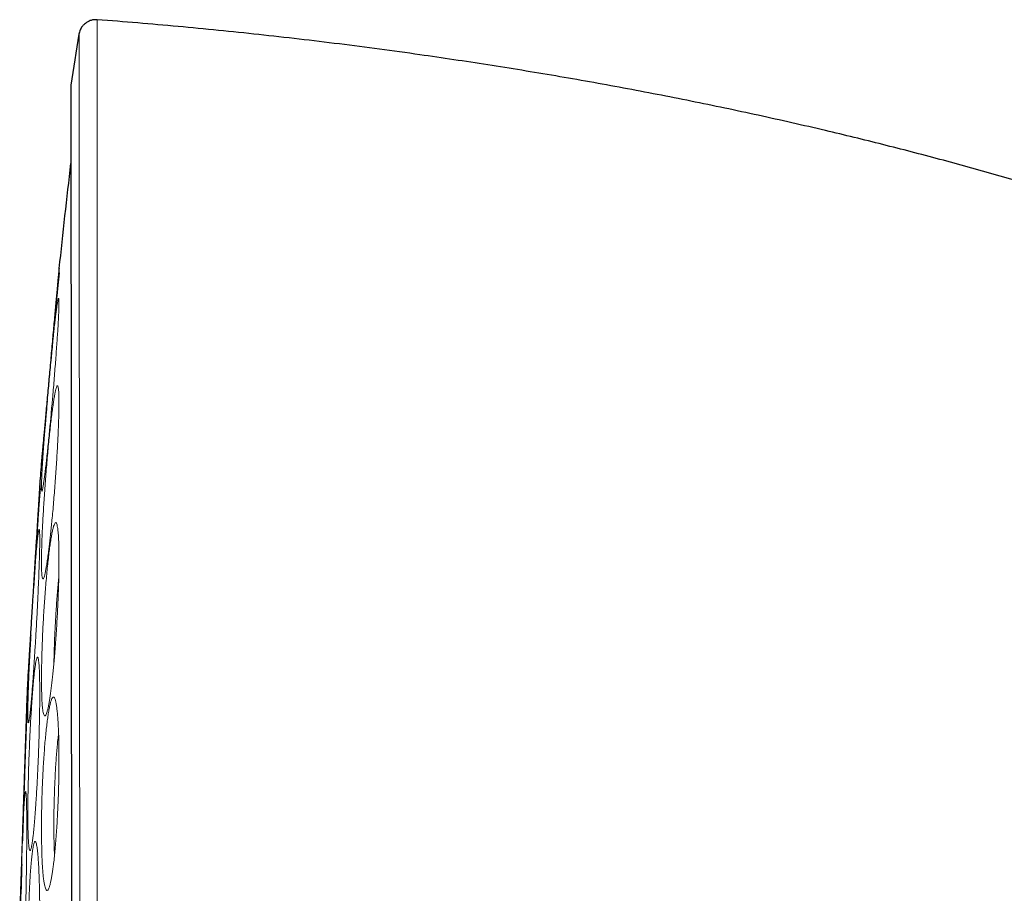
# Model space of a CAD drawing. Header units: millimetres. Extents: x 8 to 1329, y 12 to 1074.
# Tile 72 of 256: x 329 to 346, y 952 to 967. Entities that reach past the tile are written whole.
import ezdxf

# ---------------------------------------------------------------- set-up
doc = ezdxf.new("R2010")
doc.units = ezdxf.units.MM

msp = doc.modelspace()

# ---------------------------------------------------------------- linework, layer by layer
at = {"color": 7, "linetype": 'Continuous', "lineweight": 30}
msp.add_line((328.665, 951.77), (328.665, 951.77), dxfattribs=at)
for centre, radius, start, end in [((438.29, 949.202), 110.01, 170.83891, 171.30771), ((458.639, 949.202), 130, 173.25572, 174.06721), ((458.639, 949.202), 130, 175.5505, 175.72685), ((458.639, 949.202), 130, 177.21055, 177.38389), ((458.639, 949.202), 130, 178.86799, 179.21585)]:
    msp.add_arc(centre, radius, start, end, dxfattribs=at)
for points, knots in [([(330.002, 966.968), (329.98, 966.968), (329.939, 966.969), (329.884, 966.955), (329.843, 966.937), (329.809, 966.916), (329.774, 966.889), (329.736, 966.848), (329.701, 966.789), (329.689, 966.742), (329.683, 966.717)], [0, 0, 0, 0, 0.151406, 0.279536, 0.378901, 0.451878, 0.545501, 0.67098, 0.824892, 1, 1, 1, 1]), ([(362.039, 923.291), (362.041, 924.067), (362.046, 925.62), (362.081, 927.948), (362.137, 930.275), (362.218, 932.602), (362.315, 934.721), (362.419, 936.632), (362.525, 938.336), (362.63, 939.806), (362.723, 941.042), (362.794, 942.046), (362.856, 943.051), (362.897, 943.934), (362.92, 944.696), (362.93, 945.336), (362.928, 945.976), (362.914, 946.615), (362.886, 947.255), (362.843, 947.893), (362.782, 948.531), (362.707, 949.146), (362.616, 949.736), (362.513, 950.302), (362.393, 950.864), (362.255, 951.422), (362.1, 951.976), (361.925, 952.523), (361.74, 953.043), (361.549, 953.534), (361.353, 953.998), (361.143, 954.455), (360.92, 954.906), (360.683, 955.349), (360.431, 955.785), (360.167, 956.213), (359.894, 956.616), (359.616, 956.993), (359.333, 957.345), (359.035, 957.685), (358.723, 958.012), (358.397, 958.325), (358.059, 958.624), (357.702, 958.916), (357.326, 959.197), (356.933, 959.47), (356.533, 959.731), (356.126, 959.981), (355.713, 960.222), (355.216, 960.499), (354.632, 960.807), (353.96, 961.144), (353.267, 961.479), (352.552, 961.807), (351.814, 962.128), (351.07, 962.435), (350.321, 962.729), (349.498, 963.035), (348.599, 963.352), (347.624, 963.674), (346.643, 963.979), (345.658, 964.268), (344.668, 964.541), (343.675, 964.799), (342.622, 965.055), (341.509, 965.308), (340.337, 965.554), (339.161, 965.782), (337.982, 965.992), (336.8, 966.185), (335.545, 966.372), (334.216, 966.55), (332.814, 966.713), (331.409, 966.855), (330.471, 966.931), (330.002, 966.969)], [0, 0, 0, 0, 0.035125, 0.070248, 0.10537, 0.140493, 0.17562, 0.201379, 0.227131, 0.252874, 0.268051, 0.28324, 0.298431, 0.313615, 0.323273, 0.332926, 0.342576, 0.352224, 0.361875, 0.371532, 0.381201, 0.390871, 0.399551, 0.408226, 0.416898, 0.425568, 0.434237, 0.44291, 0.451585, 0.459177, 0.466767, 0.474357, 0.481945, 0.489532, 0.49712, 0.50471, 0.5123, 0.519114, 0.525928, 0.532742, 0.539557, 0.546371, 0.553186, 0.560001, 0.567217, 0.574429, 0.581637, 0.588844, 0.596054, 0.603267, 0.614607, 0.625947, 0.637279, 0.649418, 0.661555, 0.673694, 0.685835, 0.697978, 0.713469, 0.728962, 0.744453, 0.75994, 0.775425, 0.79091, 0.806397, 0.824467, 0.842538, 0.860609, 0.878678, 0.896746, 0.914814, 0.93611, 0.957407, 0.978704, 1, 1, 1, 1]), ([(329.543, 965.827), (329.543, 965.827), (329.543, 965.827), (329.543, 965.827), (329.543, 965.827), (329.543, 965.827), (329.543, 965.826), (329.543, 965.823), (329.543, 965.818), (329.543, 965.809), (329.543, 965.796), (329.543, 965.779), (329.543, 965.755), (329.543, 965.725), (329.543, 965.687), (329.543, 965.64), (329.542, 965.581), (329.542, 965.526), (329.542, 965.48), (329.542, 965.45), (329.542, 965.423), (329.542, 965.394), (329.542, 965.365), (329.542, 965.3), (329.542, 965.202), (329.541, 965.065), (329.541, 964.932), (329.541, 964.795), (329.541, 964.655), (329.541, 964.508), (329.541, 964.35), (329.542, 964.175), (329.542, 963.982), (329.542, 963.779), (329.543, 963.566), (329.543, 963.354), (329.543, 963.198), (329.543, 963.108), (329.543, 963.079), (329.543, 963.05), (329.543, 963.021), (329.544, 962.992), (329.544, 962.896), (329.544, 962.736), (329.544, 962.51), (329.545, 962.292), (329.545, 962.085), (329.545, 961.887), (329.546, 961.696), (329.546, 961.512), (329.546, 961.338), (329.546, 961.209), (329.546, 961.121), (329.546, 961.069), (329.546, 961.019), (329.546, 960.973), (329.546, 960.93), (329.547, 960.812), (329.547, 960.608), (329.547, 960.308), (329.547, 959.984), (329.547, 959.636), (329.547, 959.263), (329.548, 958.871), (329.548, 958.461), (329.548, 958.035), (329.549, 957.583), (329.549, 957.105), (329.549, 956.611), (329.549, 956.1), (329.55, 955.574), (329.55, 955.023), (329.55, 954.448), (329.551, 953.85), (329.551, 953.261), (329.551, 952.687), (329.552, 952.129), (329.552, 951.555), (329.552, 950.991), (329.553, 950.437), (329.553, 949.917), (329.553, 949.556), (329.553, 949.357), (329.553, 949.302), (329.554, 949.248), (329.554, 949.199), (329.554, 949.154), (329.554, 949.114), (329.554, 949.035), (329.554, 948.906), (329.554, 948.716), (329.554, 948.492), (329.554, 948.236), (329.554, 947.954), (329.554, 947.648), (329.554, 947.318), (329.554, 946.96), (329.554, 946.574), (329.554, 946.263), (329.554, 946.034), (329.554, 945.896), (329.554, 945.756), (329.554, 945.613), (329.554, 945.469), (329.554, 945.339), (329.555, 945.069), (329.555, 944.662), (329.555, 944.117), (329.555, 943.591), (329.555, 943.087), (329.555, 942.577), (329.556, 942.16), (329.556, 941.902), (329.556, 941.823), (329.556, 941.82), (329.556, 941.819), (329.556, 941.817), (329.556, 941.81), (329.556, 941.79), (329.556, 941.748), (329.556, 941.681), (329.556, 941.591), (329.556, 941.477), (329.556, 941.339), (329.557, 941.178), (329.557, 940.994), (329.557, 940.788), (329.557, 940.56), (329.558, 940.312), (329.558, 940.046), (329.558, 939.763), (329.558, 939.465), (329.559, 939.15), (329.559, 938.896), (329.559, 938.721), (329.559, 938.633), (329.56, 938.565), (329.56, 938.504), (329.56, 938.384), (329.56, 938.124), (329.56, 937.734), (329.561, 937.286), (329.561, 936.859), (329.561, 936.454), (329.561, 936.178), (329.561, 936.014), (329.561, 935.956), (329.561, 935.895), (329.561, 935.834), (329.561, 935.774), (329.561, 935.716), (329.561, 935.575), (329.561, 935.371), (329.561, 935.117), (329.561, 934.883), (329.561, 934.66), (329.561, 934.451), (329.561, 934.265), (329.561, 934.099), (329.561, 933.954), (329.561, 933.826), (329.561, 933.716), (329.561, 933.62), (329.561, 933.539), (329.561, 933.473), (329.561, 933.42), (329.561, 933.384), (329.561, 933.362), (329.561, 933.348), (329.561, 933.334), (329.561, 933.319), (329.561, 933.262), (329.561, 933.166), (329.562, 933.032), (329.562, 932.905), (329.562, 932.788), (329.562, 932.688), (329.562, 932.604), (329.563, 932.538), (329.563, 932.484), (329.563, 932.456), (329.563, 932.448), (329.564, 932.446), (329.564, 932.446), (329.564, 932.446), (329.564, 932.445), (329.564, 932.445), (329.564, 932.445)], [0, 0, 0, 0, 0.000052, 0.0005986, 0.0011466, 0.0016959, 0.0041391, 0.0070825, 0.0105258, 0.0144691, 0.0189122, 0.0238552, 0.0289619, 0.0345108, 0.0405018, 0.0469349, 0.05381, 0.0611269, 0.0643554, 0.0668166, 0.0692556, 0.0716724, 0.0740671, 0.0764396, 0.0873257, 0.0958004, 0.1039513, 0.1117786, 0.1192825, 0.1264632, 0.1340407, 0.1419979, 0.1503352, 0.1590528, 0.1670391, 0.1753205, 0.1828523, 0.1838555, 0.1848627, 0.1858739, 0.1868889, 0.1879079, 0.1889308, 0.196762, 0.2041145, 0.210988, 0.2173825, 0.2232975, 0.228733, 0.2342513, 0.2391676, 0.2434817, 0.2450118, 0.2464489, 0.247793, 0.2490442, 0.2502024, 0.2512676, 0.2586374, 0.266431, 0.2746484, 0.2832897, 0.2923552, 0.3018448, 0.3111809, 0.3208944, 0.3309854, 0.341454, 0.3523004, 0.36292, 0.3738787, 0.3851766, 0.3968137, 0.4087904, 0.4211066, 0.4317151, 0.4425634, 0.4536516, 0.4649799, 0.4751476, 0.4855013, 0.4947667, 0.4958157, 0.4968665, 0.4979192, 0.4989246, 0.4997011, 0.5004673, 0.5012233, 0.5042231, 0.5078524, 0.5121114, 0.517, 0.5225183, 0.5282848, 0.5346088, 0.5414901, 0.5489288, 0.556925, 0.5595532, 0.5622366, 0.564975, 0.5677685, 0.5706171, 0.5733753, 0.5754275, 0.5865206, 0.5974412, 0.6080249, 0.618272, 0.6281825, 0.6395566, 0.6444099, 0.6445506, 0.6445626, 0.6445837, 0.6446285, 0.6447312, 0.6449867, 0.6459284, 0.647362, 0.6492876, 0.6517053, 0.6546794, 0.6581661, 0.6621653, 0.6666771, 0.6717017, 0.6772393, 0.68329, 0.6897176, 0.6966383, 0.7040523, 0.7119598, 0.7148608, 0.7168587, 0.7183649, 0.7198714, 0.7213783, 0.7273013, 0.7393351, 0.7513891, 0.7630302, 0.7746891, 0.7863656, 0.7879049, 0.7898532, 0.7917847, 0.7936993, 0.795597, 0.7974778, 0.7993417, 0.8092907, 0.8177421, 0.8257861, 0.8345848, 0.8428382, 0.8505464, 0.8577094, 0.8643272, 0.8702961, 0.875739, 0.880656, 0.8850472, 0.8885277, 0.8915879, 0.8939331, 0.8946916, 0.895543, 0.8963945, 0.8972459, 0.8980973, 0.9067361, 0.9153755, 0.9256611, 0.9359477, 0.9462352, 0.9565237, 0.9668131, 0.9771036, 0.9906881, 0.9966663, 0.9973374, 0.9980084, 0.9986795, 0.9993505, 1, 1, 1, 1]), ([(329.544, 965.763), (329.544, 965.763), (329.543, 965.763), (329.543, 965.758), (329.543, 965.751), (329.543, 965.749)], [0, 0, 0, 0, 0.334464, 0.828281, 1, 1, 1, 1]), ([(329.544, 965.761), (329.544, 965.761), (329.544, 965.761), (329.543, 965.759), (329.543, 965.754), (329.543, 965.754)], [0, 0, 0, 0, 0.319386, 0.996428, 1, 1, 1, 1]), ([(329.336, 962.639), (329.336, 962.639), (329.336, 962.638), (329.334, 962.618), (329.331, 962.582), (329.326, 962.53), (329.32, 962.463), (329.312, 962.382), (329.304, 962.287), (329.294, 962.179), (329.283, 962.059), (329.271, 961.929), (329.259, 961.79), (329.245, 961.642), (329.231, 961.488), (329.217, 961.329), (329.202, 961.167), (329.187, 961.002), (329.172, 960.836), (329.157, 960.674), (329.143, 960.513), (329.128, 960.356), (329.115, 960.205), (329.102, 960.063), (329.089, 959.928), (329.078, 959.803), (329.068, 959.69), (329.059, 959.589), (329.051, 959.501), (329.044, 959.427), (329.038, 959.368), (329.034, 959.324), (329.032, 959.296), (329.031, 959.285), (329.031, 959.287), (329.031, 959.287)], [0, 0, 0, 0, 0.02372, 0.054942, 0.086066, 0.117304, 0.148744, 0.179911, 0.21103, 0.242432, 0.273864, 0.304983, 0.336055, 0.367648, 0.399073, 0.430114, 0.461067, 0.492854, 0.524193, 0.555139, 0.586095, 0.617854, 0.649041, 0.679966, 0.711198, 0.742597, 0.77366, 0.804731, 0.836149, 0.867285, 0.898312, 0.929655, 0.961053, 0.992434, 1, 1, 1, 1]), ([(329.342, 962.563), (329.342, 962.563), (329.341, 962.564), (329.339, 962.557), (329.335, 962.538), (329.33, 962.5), (329.323, 962.44), (329.315, 962.365), (329.307, 962.278), (329.298, 962.184), (329.288, 962.084), (329.279, 961.982), (329.269, 961.877), (329.26, 961.769), (329.248, 961.645), (329.236, 961.505), (329.221, 961.349), (329.208, 961.196), (329.198, 961.096), (329.194, 961.048)], [0, 0, 0, 0, 0.007537, 0.061235, 0.113564, 0.189462, 0.262288, 0.332007, 0.398577, 0.461915, 0.521926, 0.578532, 0.632209, 0.685041, 0.737253, 0.805925, 0.873581, 0.940277, 1, 1, 1, 1]), ([(329.338, 962.551), (329.337, 962.545), (329.335, 962.532), (329.331, 962.492), (329.325, 962.436), (329.318, 962.367), (329.31, 962.289), (329.302, 962.204), (329.293, 962.114), (329.284, 962.02), (329.275, 961.923), (329.266, 961.826), (329.255, 961.715), (329.244, 961.59), (329.231, 961.453), (329.219, 961.325), (329.207, 961.192), (329.199, 961.1), (329.194, 961.049), (329.194, 961.048)], [0, 0, 0, 0, 0.055368, 0.129076, 0.200606, 0.269574, 0.335847, 0.399497, 0.460555, 0.519032, 0.574932, 0.628257, 0.679013, 0.750337, 0.815928, 0.875762, 0.929826, 0.998999, 1, 1, 1, 1]), ([(329.336, 962.639), (329.335, 962.626), (329.333, 962.604), (329.336, 962.566), (329.338, 962.55)], [0, 0, 0, 0, 0.579143, 1, 1, 1, 1]), ([(329.129, 960.33), (329.127, 960.31), (329.122, 960.251), (329.113, 960.158), (329.103, 960.05), (329.094, 959.945), (329.085, 959.842), (329.076, 959.742), (329.068, 959.648), (329.061, 959.561), (329.055, 959.485), (329.051, 959.425), (329.049, 959.389), (329.049, 959.378), (329.049, 959.375)], [0, 0, 0, 0, 0.039527, 0.115983, 0.193274, 0.271781, 0.354582, 0.442385, 0.535155, 0.632871, 0.735555, 0.843241, 0.955154, 1, 1, 1, 1]), ([(329.121, 960.238), (329.12, 960.225), (329.116, 960.177), (329.109, 960.098), (329.1, 960), (329.092, 959.904), (329.084, 959.81), (329.076, 959.719), (329.069, 959.635), (329.062, 959.557), (329.057, 959.489), (329.053, 959.433), (329.05, 959.39), (329.049, 959.362), (329.049, 959.358), (329.049, 959.356)], [0, 0, 0, 0, 0.026032, 0.090059, 0.157178, 0.227401, 0.300738, 0.377203, 0.45682, 0.539637, 0.625741, 0.715017, 0.8071, 0.902072, 1, 1, 1, 1]), ([(329.049, 959.374), (329.045, 959.359), (329.035, 959.322), (329.033, 959.3), (329.031, 959.287)], [0, 0, 0, 0, 0.419604, 1, 1, 1, 1]), ([(329.001, 958.888), (329.001, 958.889), (329.001, 958.891), (329, 958.881), (328.999, 958.856), (328.996, 958.813), (328.993, 958.756), (328.988, 958.683), (328.983, 958.595), (328.976, 958.495), (328.97, 958.383), (328.962, 958.259), (328.954, 958.124), (328.945, 957.981), (328.935, 957.831), (328.926, 957.685), (328.918, 957.545), (328.91, 957.413), (328.902, 957.282), (328.894, 957.151), (328.885, 957.019), (328.877, 956.887), (328.869, 956.756), (328.861, 956.631), (328.854, 956.511), (328.846, 956.383), (328.838, 956.251), (328.83, 956.119), (328.822, 956), (328.816, 955.892), (328.81, 955.795), (328.805, 955.712), (328.801, 955.644), (328.797, 955.591), (328.795, 955.553), (328.794, 955.531), (328.793, 955.529), (328.793, 955.528)], [0, 0, 0, 0, 0.004409, 0.035747, 0.066848, 0.097883, 0.129025, 0.16045, 0.191961, 0.223148, 0.254221, 0.285399, 0.317161, 0.348398, 0.379375, 0.410359, 0.436125, 0.461349, 0.486189, 0.510798, 0.535324, 0.561362, 0.586744, 0.611636, 0.636196, 0.660574, 0.692749, 0.72408, 0.754897, 0.78553, 0.817229, 0.848328, 0.879264, 0.910497, 0.941758, 0.972795, 1, 1, 1, 1]), ([(329.01, 958.808), (329.01, 958.808), (329.009, 958.809), (329.007, 958.798), (329.005, 958.777), (329.002, 958.746), (328.998, 958.701), (328.993, 958.637), (328.987, 958.553), (328.98, 958.461), (328.973, 958.364), (328.966, 958.263), (328.96, 958.162), (328.953, 958.063), (328.947, 957.966), (328.941, 957.875), (328.936, 957.79), (328.931, 957.707), (328.925, 957.619), (328.919, 957.521), (328.913, 957.412), (328.905, 957.292), (328.899, 957.184), (328.895, 957.117), (328.893, 957.093)], [0, 0, 0, 0, 0.023703, 0.074747, 0.124249, 0.172212, 0.218641, 0.285429, 0.348825, 0.408804, 0.465329, 0.518366, 0.567895, 0.613901, 0.656369, 0.695107, 0.730074, 0.761931, 0.796337, 0.834623, 0.876788, 0.922832, 0.972764, 1, 1, 1, 1]), ([(329.005, 958.818), (329.005, 958.813), (329.004, 958.802), (329.001, 958.772), (328.998, 958.733), (328.995, 958.685), (328.991, 958.629), (328.986, 958.556), (328.98, 958.463), (328.973, 958.368), (328.969, 958.304), (328.968, 958.281)], [0, 0, 0, 0, 0.116603, 0.229862, 0.339718, 0.446154, 0.549195, 0.648843, 0.792011, 0.927738, 1, 1, 1, 1]), ([(329.001, 958.888), (329, 958.878), (329, 958.859), (329, 958.824), (329.002, 958.796), (329.003, 958.789)], [0, 0, 0, 0, 0.429744, 0.853694, 1, 1, 1, 1]), ([(328.843, 956.255), (328.843, 956.249), (328.84, 956.207), (328.836, 956.133), (328.83, 956.033), (328.825, 955.94), (328.82, 955.853), (328.816, 955.776), (328.812, 955.71), (328.809, 955.656), (328.807, 955.617), (328.807, 955.604), (328.807, 955.597)], [0, 0, 0, 0, 0.01525, 0.111573, 0.211154, 0.314053, 0.420369, 0.530254, 0.643418, 0.759376, 0.878222, 1, 1, 1, 1]), ([(328.808, 955.628), (328.806, 955.621), (328.801, 955.592), (328.796, 955.557), (328.794, 955.538), (328.793, 955.529)], [0, 0, 0, 0, 0.160247, 0.577544, 1, 1, 1, 1]), ([(328.787, 955.055), (328.787, 955.055), (328.786, 955.056), (328.785, 955.048), (328.783, 955.03), (328.781, 955.001), (328.778, 954.959), (328.775, 954.898), (328.771, 954.817), (328.767, 954.728), (328.763, 954.632), (328.759, 954.533), (328.756, 954.434), (328.752, 954.336), (328.749, 954.241), (328.746, 954.15), (328.743, 954.066), (328.74, 953.983), (328.737, 953.895), (328.734, 953.798), (328.731, 953.689), (328.727, 953.569), (328.723, 953.438), (328.718, 953.297), (328.713, 953.147), (328.709, 952.989), (328.704, 952.847), (328.701, 952.743), (328.699, 952.694), (328.699, 952.68)], [0, 0, 0, 0, 0.008372, 0.048756, 0.087922, 0.125874, 0.162616, 0.215472, 0.265649, 0.313126, 0.357872, 0.39986, 0.439073, 0.475498, 0.509123, 0.539796, 0.567483, 0.592708, 0.619951, 0.650267, 0.683654, 0.720115, 0.759656, 0.802292, 0.848059, 0.897021, 0.949011, 0.985298, 1, 1, 1, 1]), ([(328.781, 955.063), (328.78, 955.057), (328.779, 955.045), (328.778, 955.012), (328.776, 954.97), (328.774, 954.919), (328.772, 954.86), (328.769, 954.785), (328.765, 954.689), (328.762, 954.6), (328.76, 954.544), (328.759, 954.53)], [0, 0, 0, 0, 0.120087, 0.236716, 0.349826, 0.459404, 0.565474, 0.668044, 0.815392, 0.955064, 1, 1, 1, 1]), ([(328.775, 955.135), (328.775, 955.125), (328.774, 955.105), (328.776, 955.069), (328.778, 955.04), (328.779, 955.034)], [0, 0, 0, 0, 0.4424518, 0.8789155, 1, 1, 1, 1]), ([(328.71, 953.035), (328.709, 952.997), (328.706, 952.91), (328.703, 952.812), (328.702, 952.756), (328.701, 952.744)], [0, 0, 0, 0, 0.386178, 0.867224, 1, 1, 1, 1]), ([(328.687, 952.27), (328.686, 952.248), (328.684, 952.192), (328.682, 952.113), (328.68, 952.033), (328.678, 951.963), (328.676, 951.907), (328.675, 951.864), (328.675, 951.849), (328.675, 951.841)], [0, 0, 0, 0, 0.09261, 0.233213, 0.378551, 0.528238, 0.681636, 0.83887, 1, 1, 1, 1]), ([(328.676, 951.873), (328.675, 951.866), (328.67, 951.836), (328.666, 951.8), (328.665, 951.78), (328.665, 951.771)], [0, 0, 0, 0, 0.133504, 0.564068, 1, 1, 1, 1])]:
    msp.add_open_spline(points, degree=3, knots=knots, dxfattribs=at)
at = {"color": 252, "linetype": 'Continuous', "lineweight": 0}
for points, knots in [([(330.002, 966.968), (330.002, 966.958), (330.002, 966.937), (330.002, 966.768), (330.002, 966.497), (330.002, 966.118), (330.002, 965.635), (330.002, 965.051), (330.002, 964.37), (330.002, 963.595), (330.002, 962.731), (330.002, 961.784), (330.002, 960.759), (330.002, 959.663), (330.002, 958.503), (330.002, 957.285), (330.002, 956.016), (330.001, 954.706), (330.001, 953.361), (330, 951.99), (330, 950.602), (329.999, 949.67), (329.999, 949.204)], [0, 0, 0, 0, 0.049996, 0.099986, 0.149981, 0.199984, 0.249992, 0.3, 0.350001, 0.399999, 0.449996, 0.499994, 0.549994, 0.599996, 0.649999, 0.699999, 0.749999, 0.799999, 0.849999, 0.9, 0.95, 1, 1, 1, 1]), ([(329.685, 966.716), (329.685, 966.698), (329.685, 966.66), (329.686, 966.235), (329.686, 965.529), (329.687, 964.534), (329.688, 963.274), (329.689, 961.768), (329.69, 960.04), (329.692, 958.12), (329.693, 956.04), (329.695, 953.834), (329.698, 951.542), (329.699, 949.982), (329.7, 949.202)], [0, 0, 0, 0, 0.0749757, 0.158344, 0.2418389, 0.3254664, 0.4092326, 0.4931438, 0.577206, 0.6614254, 0.7458083, 0.8303609, 0.9150893, 1, 1, 1, 1]), ([(329.3, 961.989), (329.303, 962.008), (329.31, 962.048), (329.317, 962.088), (329.324, 962.113), (329.329, 962.121), (329.333, 962.114), (329.335, 962.09), (329.336, 962.051), (329.335, 961.996), (329.333, 961.926), (329.33, 961.841), (329.325, 961.744), (329.319, 961.633), (329.311, 961.511), (329.302, 961.379), (329.292, 961.239), (329.281, 961.089), (329.269, 960.934), (329.257, 960.774), (329.243, 960.611), (329.23, 960.457), (329.217, 960.313), (329.205, 960.181), (329.194, 960.052), (329.182, 959.927), (329.169, 959.792), (329.155, 959.652), (329.14, 959.509), (329.126, 959.378), (329.113, 959.256), (329.1, 959.144), (329.088, 959.045), (329.076, 958.961), (329.066, 958.89), (329.057, 958.834), (329.049, 958.793), (329.043, 958.769), (329.038, 958.76), (329.034, 958.767), (329.032, 958.791), (329.031, 958.83), (329.031, 958.886), (329.033, 958.956), (329.037, 959.04), (329.042, 959.137), (329.048, 959.248), (329.056, 959.37), (329.064, 959.501), (329.074, 959.642), (329.085, 959.791), (329.097, 959.945), (329.11, 960.104), (329.123, 960.268), (329.138, 960.433), (329.152, 960.597), (329.167, 960.759), (329.182, 960.92), (329.197, 961.076), (329.212, 961.226), (329.226, 961.367), (329.24, 961.501), (329.254, 961.624), (329.267, 961.736), (329.279, 961.834), (329.29, 961.92), (329.297, 961.966), (329.3, 961.989)], [0, 0, 0, 0, 0.015678, 0.03124, 0.046799, 0.062465, 0.07818, 0.093766, 0.109324, 0.124953, 0.140649, 0.156228, 0.171795, 0.187452, 0.203159, 0.218731, 0.234289, 0.249953, 0.265755, 0.281344, 0.29686, 0.312445, 0.325239, 0.337805, 0.350223, 0.362571, 0.374924, 0.390955, 0.406606, 0.422034, 0.437388, 0.453349, 0.468975, 0.48443, 0.499877, 0.515735, 0.531333, 0.546867, 0.562541, 0.57829, 0.593805, 0.609319, 0.625072, 0.640798, 0.656303, 0.671812, 0.687546, 0.70315, 0.718647, 0.734218, 0.750039, 0.765467, 0.780923, 0.796563, 0.812541, 0.82789, 0.843322, 0.858988, 0.875043, 0.890453, 0.905905, 0.921549, 0.937533, 0.953089, 0.968596, 0.984189, 1, 1, 1, 1]), ([(329.268, 960.478), (329.272, 960.498), (329.28, 960.536), (329.291, 960.573), (329.301, 960.596), (329.31, 960.602), (329.318, 960.592), (329.324, 960.566), (329.329, 960.524), (329.333, 960.466), (329.335, 960.394), (329.336, 960.308), (329.335, 960.208), (329.333, 960.095), (329.329, 959.972), (329.324, 959.838), (329.318, 959.696), (329.31, 959.546), (329.301, 959.389), (329.291, 959.229), (329.28, 959.066), (329.268, 958.9), (329.255, 958.734), (329.242, 958.571), (329.228, 958.412), (329.214, 958.268), (329.201, 958.137), (329.189, 958.022), (329.177, 957.913), (329.165, 957.812), (329.153, 957.708), (329.139, 957.606), (329.125, 957.508), (329.111, 957.426), (329.099, 957.358), (329.086, 957.304), (329.075, 957.265), (329.065, 957.243), (329.056, 957.238), (329.049, 957.247), (329.042, 957.273), (329.037, 957.315), (329.034, 957.373), (329.031, 957.445), (329.031, 957.532), (329.031, 957.631), (329.034, 957.744), (329.037, 957.868), (329.042, 958.001), (329.049, 958.143), (329.057, 958.293), (329.065, 958.449), (329.075, 958.609), (329.087, 958.773), (329.099, 958.937), (329.111, 959.102), (329.125, 959.263), (329.139, 959.424), (329.153, 959.579), (329.168, 959.728), (329.183, 959.867), (329.198, 959.999), (329.213, 960.121), (329.228, 960.231), (329.242, 960.328), (329.255, 960.412), (329.264, 960.456), (329.268, 960.478)], [0, 0, 0, 0, 0.015633, 0.031171, 0.04674, 0.062466, 0.078177, 0.093757, 0.109314, 0.124954, 0.140646, 0.156227, 0.171796, 0.187453, 0.203115, 0.218682, 0.234258, 0.249953, 0.265657, 0.281223, 0.296777, 0.312444, 0.328298, 0.343897, 0.359388, 0.374914, 0.387767, 0.400361, 0.412777, 0.425094, 0.437388, 0.453432, 0.469092, 0.484522, 0.499876, 0.515829, 0.531476, 0.546989, 0.562538, 0.578314, 0.593854, 0.609367, 0.625068, 0.640824, 0.656329, 0.671823, 0.687543, 0.703258, 0.718771, 0.734295, 0.750038, 0.765575, 0.781058, 0.796657, 0.812541, 0.827908, 0.843346, 0.859006, 0.875042, 0.890379, 0.905805, 0.921472, 0.937533, 0.952997, 0.968466, 0.984085, 1, 1, 1, 1]), ([(328.904, 957.247), (328.907, 957.294), (328.914, 957.387), (328.924, 957.516), (328.934, 957.636), (328.943, 957.745), (328.952, 957.841), (328.96, 957.921), (328.968, 957.988), (328.975, 958.04), (328.982, 958.076), (328.987, 958.096), (328.992, 958.099), (328.996, 958.087), (328.998, 958.058), (329, 958.014), (329.001, 957.954), (329.001, 957.879), (329, 957.79), (328.997, 957.688), (328.994, 957.574), (328.99, 957.449), (328.985, 957.314), (328.979, 957.17), (328.973, 957.019), (328.965, 956.861), (328.957, 956.699), (328.949, 956.535), (328.94, 956.37), (328.931, 956.216), (328.922, 956.073), (328.914, 955.943), (328.906, 955.818), (328.898, 955.698), (328.89, 955.58), (328.882, 955.467), (328.873, 955.359), (328.866, 955.26), (328.858, 955.169), (328.85, 955.077), (328.842, 954.989), (328.833, 954.907), (328.826, 954.842), (328.819, 954.791), (328.812, 954.755), (328.807, 954.735), (328.802, 954.732), (328.799, 954.745), (328.796, 954.772), (328.794, 954.816), (328.793, 954.876), (328.793, 954.951), (328.795, 955.04), (328.797, 955.141), (328.8, 955.255), (328.804, 955.38), (328.809, 955.515), (328.815, 955.658), (328.821, 955.809), (328.828, 955.956), (328.835, 956.094), (328.842, 956.223), (328.849, 956.354), (328.856, 956.488), (328.864, 956.631), (328.873, 956.783), (328.883, 956.941), (328.894, 957.097), (328.901, 957.197), (328.904, 957.247)], [0, 0, 0, 0, 0.015372, 0.030842, 0.046553, 0.062653, 0.078158, 0.093652, 0.10926, 0.125103, 0.140749, 0.156306, 0.17187, 0.187538, 0.203241, 0.21883, 0.234387, 0.249996, 0.265686, 0.281271, 0.296837, 0.312469, 0.328171, 0.343749, 0.359306, 0.374947, 0.390766, 0.406364, 0.421872, 0.437419, 0.450343, 0.462989, 0.475436, 0.487763, 0.500044, 0.513058, 0.525734, 0.538153, 0.550394, 0.56253, 0.57861, 0.594274, 0.609687, 0.625009, 0.640856, 0.656408, 0.671877, 0.687482, 0.703225, 0.71869, 0.734164, 0.74994, 0.765652, 0.781115, 0.796605, 0.812386, 0.827886, 0.843335, 0.858927, 0.874851, 0.887056, 0.899329, 0.911747, 0.924388, 0.937336, 0.952615, 0.968051, 0.983793, 1, 1, 1, 1]), ([(329.228, 958.101), (329.233, 958.119), (329.242, 958.157), (329.256, 958.193), (329.269, 958.214), (329.281, 958.219), (329.292, 958.208), (329.302, 958.18), (329.311, 958.137), (329.318, 958.078), (329.325, 958.004), (329.33, 957.917), (329.333, 957.816), (329.335, 957.702), (329.336, 957.578), (329.335, 957.443), (329.333, 957.3), (329.329, 957.149), (329.324, 956.992), (329.318, 956.832), (329.31, 956.668), (329.301, 956.502), (329.291, 956.336), (329.28, 956.174), (329.268, 956.015), (329.256, 955.87), (329.244, 955.74), (329.233, 955.625), (329.221, 955.517), (329.21, 955.416), (329.198, 955.321), (329.186, 955.232), (329.174, 955.152), (329.162, 955.081), (329.15, 955.02), (329.138, 954.963), (329.124, 954.913), (329.111, 954.876), (329.098, 954.856), (329.086, 954.851), (329.075, 954.862), (329.065, 954.89), (329.056, 954.933), (329.048, 954.993), (329.042, 955.066), (329.037, 955.153), (329.034, 955.254), (329.031, 955.368), (329.031, 955.493), (329.032, 955.627), (329.034, 955.771), (329.038, 955.922), (329.043, 956.078), (329.049, 956.239), (329.057, 956.403), (329.066, 956.567), (329.076, 956.732), (329.087, 956.894), (329.099, 957.054), (329.112, 957.208), (329.125, 957.356), (329.139, 957.495), (329.154, 957.627), (329.169, 957.748), (329.184, 957.857), (329.199, 957.952), (329.214, 958.035), (329.223, 958.079), (329.228, 958.101)], [0, 0, 0, 0, 0.015548, 0.031048, 0.04664, 0.062466, 0.078145, 0.093706, 0.109269, 0.124954, 0.140647, 0.156225, 0.171793, 0.187453, 0.203104, 0.218671, 0.234254, 0.249952, 0.265595, 0.28115, 0.296729, 0.312442, 0.328188, 0.34376, 0.35929, 0.374911, 0.387694, 0.400256, 0.412674, 0.425025, 0.437383, 0.450273, 0.462888, 0.475309, 0.487615, 0.49988, 0.515932, 0.531621, 0.547106, 0.562541, 0.578398, 0.593986, 0.609482, 0.625068, 0.640838, 0.65636, 0.671852, 0.687542, 0.70331, 0.718825, 0.734322, 0.750038, 0.765701, 0.781206, 0.796754, 0.812542, 0.828004, 0.843466, 0.859091, 0.875043, 0.890371, 0.905795, 0.921463, 0.937533, 0.952907, 0.968343, 0.983989, 1, 1, 1, 1]), ([(329.248, 955.785), (329.248, 955.803), (329.249, 955.862), (329.251, 955.97), (329.256, 956.107), (329.261, 956.248), (329.268, 956.392), (329.276, 956.537), (329.285, 956.683), (329.294, 956.826), (329.305, 956.967), (329.316, 957.103), (329.325, 957.205), (329.331, 957.26), (329.332, 957.274)], [0, 0, 0, 0, 0.040825, 0.133433, 0.226101, 0.318877, 0.411777, 0.50476, 0.597754, 0.690687, 0.783507, 0.876218, 0.968856, 1, 1, 1, 1]), ([(328.859, 955.033), (328.861, 955.07), (328.866, 955.143), (328.874, 955.248), (328.882, 955.348), (328.89, 955.442), (328.899, 955.535), (328.909, 955.623), (328.919, 955.703), (328.929, 955.77), (328.938, 955.821), (328.948, 955.857), (328.956, 955.876), (328.964, 955.879), (328.972, 955.865), (328.978, 955.836), (328.984, 955.791), (328.989, 955.73), (328.994, 955.654), (328.997, 955.564), (328.999, 955.462), (329.001, 955.348), (329.001, 955.223), (329, 955.089), (328.999, 954.945), (328.996, 954.793), (328.992, 954.634), (328.988, 954.472), (328.983, 954.308), (328.976, 954.142), (328.969, 953.977), (328.962, 953.813), (328.953, 953.653), (328.944, 953.499), (328.936, 953.361), (328.927, 953.239), (328.919, 953.131), (328.911, 953.033), (328.903, 952.942), (328.895, 952.857), (328.887, 952.78), (328.879, 952.711), (328.871, 952.654), (328.863, 952.606), (328.855, 952.563), (328.846, 952.53), (328.838, 952.511), (328.83, 952.509), (328.822, 952.523), (328.816, 952.552), (328.81, 952.597), (328.805, 952.657), (328.8, 952.733), (328.797, 952.822), (328.795, 952.924), (328.793, 953.038), (328.793, 953.165), (328.794, 953.301), (328.795, 953.444), (328.798, 953.596), (328.802, 953.753), (328.806, 953.914), (328.811, 954.077), (328.818, 954.243), (328.825, 954.407), (328.832, 954.57), (328.84, 954.728), (328.849, 954.884), (328.856, 954.983), (328.859, 955.033)], [0, 0, 0, 0, 0.012158, 0.024426, 0.036879, 0.049596, 0.062657, 0.077953, 0.093362, 0.109029, 0.125104, 0.140635, 0.156134, 0.171726, 0.187535, 0.203219, 0.218789, 0.234347, 0.24999, 0.265913, 0.281586, 0.297089, 0.312506, 0.327922, 0.343422, 0.35909, 0.375007, 0.390656, 0.406216, 0.421788, 0.437473, 0.453336, 0.468973, 0.484512, 0.500082, 0.512983, 0.525605, 0.538026, 0.550321, 0.562564, 0.575545, 0.588204, 0.600623, 0.61288, 0.625047, 0.641124, 0.656787, 0.672198, 0.687512, 0.703386, 0.718949, 0.734403, 0.749959, 0.765737, 0.781216, 0.796674, 0.812401, 0.828159, 0.843635, 0.859113, 0.874867, 0.890395, 0.905848, 0.921432, 0.937341, 0.952665, 0.968112, 0.983836, 1, 1, 1, 1]), ([(329.183, 955.066), (329.188, 955.084), (329.198, 955.121), (329.213, 955.158), (329.227, 955.18), (329.242, 955.184), (329.255, 955.173), (329.268, 955.146), (329.28, 955.103), (329.291, 955.044), (329.301, 954.97), (329.31, 954.883), (329.318, 954.782), (329.324, 954.668), (329.329, 954.544), (329.333, 954.409), (329.335, 954.266), (329.336, 954.115), (329.335, 953.958), (329.333, 953.797), (329.33, 953.633), (329.325, 953.467), (329.318, 953.302), (329.31, 953.139), (329.302, 952.98), (329.291, 952.824), (329.28, 952.675), (329.268, 952.535), (329.256, 952.405), (329.243, 952.292), (329.231, 952.196), (329.219, 952.115), (329.207, 952.044), (329.195, 951.983), (329.182, 951.925), (329.168, 951.876), (329.153, 951.838), (329.139, 951.818), (329.125, 951.813), (329.111, 951.824), (329.098, 951.852), (329.087, 951.896), (329.075, 951.955), (329.065, 952.028), (329.056, 952.116), (329.049, 952.217), (329.042, 952.33), (329.037, 952.455), (329.034, 952.589), (329.032, 952.733), (329.031, 952.884), (329.031, 953.041), (329.034, 953.202), (329.037, 953.365), (329.042, 953.531), (329.049, 953.696), (329.056, 953.858), (329.065, 954.018), (329.075, 954.172), (329.086, 954.32), (329.098, 954.46), (329.111, 954.591), (329.125, 954.712), (329.139, 954.821), (329.153, 954.916), (329.168, 955), (329.178, 955.044), (329.183, 955.066)], [0, 0, 0, 0, 0.015447, 0.030908, 0.04653, 0.062467, 0.078071, 0.093597, 0.10918, 0.124957, 0.140629, 0.156192, 0.171763, 0.187457, 0.20311, 0.218676, 0.234258, 0.249957, 0.265579, 0.281133, 0.296722, 0.312446, 0.328114, 0.343671, 0.359233, 0.374915, 0.390742, 0.406337, 0.421837, 0.437378, 0.450216, 0.462807, 0.47523, 0.487561, 0.499876, 0.515973, 0.531679, 0.547151, 0.562537, 0.578501, 0.594137, 0.609605, 0.625064, 0.640899, 0.656464, 0.671945, 0.687536, 0.703315, 0.718839, 0.734333, 0.750032, 0.765773, 0.781283, 0.796796, 0.812539, 0.828134, 0.843622, 0.859197, 0.875042, 0.890446, 0.90589, 0.921532, 0.937533, 0.95287, 0.968293, 0.983951, 1, 1, 1, 1]), ([(328.775, 955.136), (328.775, 955.134), (328.775, 955.132), (328.774, 955.109), (328.773, 955.07), (328.771, 955.016), (328.769, 954.946), (328.766, 954.861), (328.763, 954.762), (328.759, 954.65), (328.755, 954.528), (328.751, 954.396), (328.746, 954.256), (328.741, 954.108), (328.736, 953.952), (328.731, 953.791), (328.725, 953.626), (328.72, 953.461), (328.715, 953.294), (328.709, 953.129), (328.705, 952.995), (328.701, 952.892), (328.699, 952.811), (328.696, 952.729), (328.693, 952.621), (328.689, 952.497), (328.684, 952.363), (328.68, 952.246), (328.677, 952.143), (328.674, 952.051), (328.671, 951.969), (328.669, 951.899), (328.667, 951.843), (328.666, 951.801), (328.665, 951.777), (328.665, 951.767), (328.665, 951.77), (328.665, 951.77)], [0, 0, 0, 0, 0.029401, 0.060554, 0.091619, 0.122696, 0.153892, 0.185314, 0.217201, 0.249071, 0.280428, 0.311449, 0.342321, 0.373238, 0.404392, 0.436307, 0.467735, 0.498587, 0.530204, 0.562389, 0.593354, 0.608478, 0.624005, 0.641972, 0.659381, 0.692713, 0.724388, 0.754746, 0.784101, 0.812748, 0.842772, 0.874098, 0.905021, 0.936368, 0.967318, 0.998582, 1, 1, 1, 1]), ([(329.258, 952.435), (329.258, 952.442), (329.255, 952.482), (329.252, 952.564), (329.249, 952.68), (329.247, 952.805), (329.246, 952.937), (329.246, 953.074), (329.248, 953.215), (329.251, 953.359), (329.256, 953.505), (329.261, 953.65), (329.268, 953.794), (329.275, 953.935), (329.284, 954.071), (329.294, 954.202), (329.304, 954.325), (329.315, 954.44), (329.324, 954.517), (329.328, 954.553), (329.329, 954.556)], [0, 0, 0, 0, 0.013542, 0.074836, 0.13606, 0.197231, 0.258388, 0.319584, 0.380851, 0.4422, 0.503605, 0.565017, 0.626387, 0.687684, 0.748908, 0.810085, 0.871248, 0.93245, 0.993718, 1, 1, 1, 1]), ([(328.698, 952.647), (328.699, 952.677), (328.701, 952.738), (328.704, 952.827), (328.708, 952.914), (328.712, 952.998), (328.715, 953.079), (328.72, 953.166), (328.724, 953.254), (328.73, 953.338), (328.735, 953.41), (328.74, 953.466), (328.745, 953.507), (328.75, 953.531), (328.754, 953.539), (328.758, 953.531), (328.762, 953.506), (328.765, 953.466), (328.768, 953.41), (328.77, 953.339), (328.772, 953.253), (328.774, 953.154), (328.775, 953.044), (328.775, 952.922), (328.775, 952.79), (328.774, 952.648), (328.773, 952.498), (328.771, 952.342), (328.769, 952.181), (328.766, 952.018), (328.763, 951.852), (328.76, 951.697), (328.756, 951.554), (328.753, 951.424), (328.749, 951.298), (328.745, 951.175), (328.742, 951.062), (328.738, 950.958), (328.735, 950.865), (328.731, 950.777), (328.728, 950.696), (328.724, 950.62), (328.72, 950.547), (328.717, 950.478), (328.713, 950.415), (328.709, 950.36), (328.706, 950.313), (328.703, 950.273), (328.699, 950.238), (328.696, 950.209), (328.693, 950.188), (328.689, 950.174), (328.687, 950.168), (328.684, 950.169), (328.681, 950.177), (328.678, 950.194), (328.675, 950.223), (328.673, 950.262), (328.671, 950.31), (328.669, 950.372), (328.667, 950.451), (328.666, 950.548), (328.665, 950.659), (328.665, 950.775), (328.665, 950.889), (328.665, 950.999), (328.666, 951.114), (328.667, 951.235), (328.668, 951.353), (328.67, 951.465), (328.672, 951.57), (328.673, 951.678), (328.675, 951.788), (328.678, 951.901), (328.681, 952.03), (328.684, 952.173), (328.688, 952.331), (328.693, 952.491), (328.696, 952.594), (328.698, 952.647)], [0, 0, 0, 0, 0.0098405, 0.0198653, 0.0301146, 0.0406319, 0.0514637, 0.0626593, 0.0778146, 0.0931861, 0.1089042, 0.1251028, 0.1406221, 0.1561364, 0.1717416, 0.1875308, 0.2032236, 0.2188205, 0.2343858, 0.2499812, 0.2657751, 0.2814241, 0.2969755, 0.3124773, 0.3279774, 0.3435238, 0.3591641, 0.3749454, 0.3905365, 0.4061034, 0.4217061, 0.4374069, 0.4500738, 0.4626218, 0.4750971, 0.4875475, 0.5000219, 0.5108486, 0.5214588, 0.5318914, 0.5421848, 0.5523772, 0.5625054, 0.5736049, 0.5843682, 0.5948439, 0.6050781, 0.6151139, 0.6249911, 0.6362051, 0.6470344, 0.6575299, 0.6677388, 0.6777043, 0.6874662, 0.7006576, 0.7133918, 0.7257733, 0.7379104, 0.7499172, 0.7659179, 0.7813432, 0.7966565, 0.8123715, 0.8250542, 0.8373754, 0.8496116, 0.8620273, 0.8748611, 0.8848927, 0.8949856, 0.9052111, 0.915637, 0.9263278, 0.9373452, 0.9520835, 0.9673383, 0.9832558, 1, 1, 1, 1]), ([(328.82, 951.812), (328.822, 951.849), (328.826, 951.923), (328.832, 952.029), (328.838, 952.129), (328.845, 952.224), (328.853, 952.31), (328.86, 952.388), (328.868, 952.455), (328.876, 952.515), (328.884, 952.566), (328.893, 952.611), (328.902, 952.645), (328.912, 952.666), (328.922, 952.67), (328.932, 952.658), (328.942, 952.63), (328.951, 952.586), (328.959, 952.527), (328.967, 952.452), (328.974, 952.364), (328.981, 952.262), (328.986, 952.148), (328.991, 952.023), (328.995, 951.888), (328.998, 951.744), (329, 951.593), (329.001, 951.436), (329.001, 951.275), (329, 951.111), (328.998, 950.945), (328.995, 950.78), (328.991, 950.616), (328.986, 950.456), (328.98, 950.302), (328.974, 950.153), (328.967, 950.012), (328.959, 949.882), (328.95, 949.762), (328.942, 949.661), (328.934, 949.577), (328.926, 949.507), (328.918, 949.448), (328.91, 949.399), (328.902, 949.359), (328.894, 949.328), (328.885, 949.308), (328.877, 949.298), (328.869, 949.3), (328.862, 949.311), (328.854, 949.332), (328.847, 949.364), (328.84, 949.405), (328.833, 949.456), (328.827, 949.522), (328.82, 949.604), (328.813, 949.706), (328.808, 949.819), (328.803, 949.944), (328.799, 950.079), (328.796, 950.222), (328.794, 950.373), (328.793, 950.53), (328.793, 950.692), (328.794, 950.856), (328.796, 951.021), (328.799, 951.186), (328.803, 951.349), (328.808, 951.508), (328.814, 951.664), (328.818, 951.762), (328.82, 951.812)], [0, 0, 0, 0, 0.01224, 0.024544, 0.036994, 0.049671, 0.062661, 0.074776, 0.087003, 0.099417, 0.112095, 0.12512, 0.140431, 0.155843, 0.1715, 0.187556, 0.203107, 0.218614, 0.234208, 0.250016, 0.265678, 0.281243, 0.296813, 0.312489, 0.32814, 0.343713, 0.359293, 0.374964, 0.390572, 0.406131, 0.421723, 0.437432, 0.453141, 0.468747, 0.484348, 0.500044, 0.51588, 0.53149, 0.546995, 0.56252, 0.575357, 0.587949, 0.600372, 0.6127, 0.625007, 0.637955, 0.650598, 0.663015, 0.675287, 0.687485, 0.70041, 0.713037, 0.725449, 0.737724, 0.749942, 0.765882, 0.781473, 0.796906, 0.812381, 0.828197, 0.843701, 0.859158, 0.87485, 0.890616, 0.906093, 0.921571, 0.937334, 0.952953, 0.968459, 0.984072, 1, 1, 1, 1])]:
    msp.add_open_spline(points, degree=3, knots=knots, dxfattribs=at)

doc.saveas('drawing.dxf')
